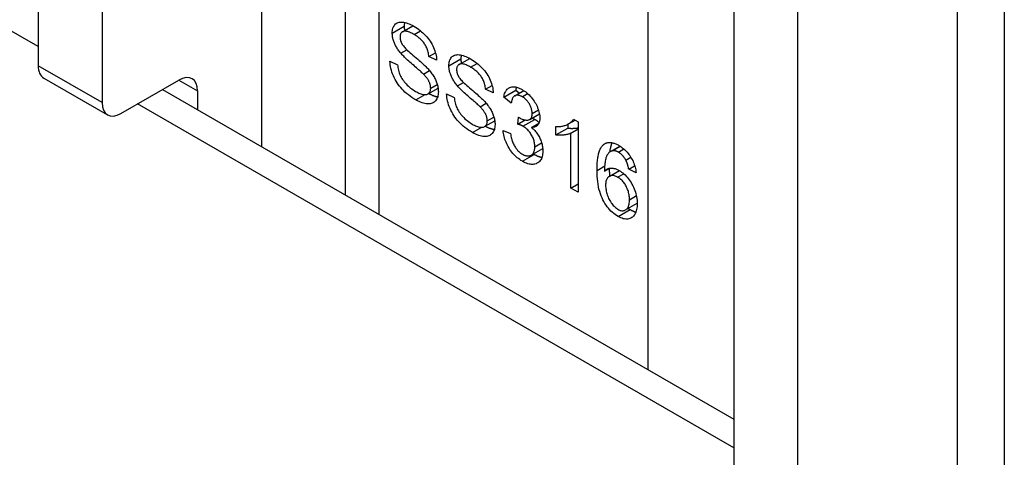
# Model space of a CAD drawing. Header units: inches. Extents: x 327.4 to 387.5, y 121.2 to 187.
# Tile 66 of 67: x 386.377 to 387.523, y 156.76 to 157.27. Entities that reach past the tile are written whole.
import ezdxf

# ---------------------------------------------------------------- set-up
doc = ezdxf.new("R2010")
doc.units = ezdxf.units.IN
doc.header["$MEASUREMENT"] = 0
doc.layers.add('Visible Edges(ANSI)', color=7, linetype='Continuous', lineweight=25)
doc.layers.add('Visible Tangent Edges(ANSI)', color=7, linetype='Continuous', lineweight=25)

msp = doc.modelspace()

# ---------------------------------------------------------------- linework, layer by layer
at = {"layer": 'Visible Edges(ANSI)'}
for p, q in [((386.7552, 158.0645), (386.7552, 157.066)), ((386.3981, 157.9821), (386.3981, 157.2163)), ((386.4724, 157.9393), (386.4724, 157.1734)), ((387.5225, 157.7829), (387.5225, 155.7417)), ((387.2077, 157.5147), (387.2077, 156.7488)), ((387.282, 157.4718), (387.282, 156.7059)), ((386.822, 157.2559), (386.8343, 157.263)), ((386.8202, 157.2309), (386.8273, 157.235)), ((386.8528, 157.2271), (386.8604, 157.2315)), ((386.8618, 157.2228), (386.8528, 157.2271)), ((386.8879, 157.2178), (386.9003, 157.2249)), ((386.8075, 157.2217), (386.8164, 157.2174)), ((386.4045, 157.2021), (386.4788, 157.1592)), ((386.8466, 157.2065), (386.8537, 157.2107)), ((386.4943, 157.1607), (386.5618, 157.1997)), ((386.8861, 157.1928), (386.8932, 157.1969)), ((386.9187, 157.1891), (386.9263, 157.1935)), ((386.5427, 157.1887), (387.2077, 156.8047)), ((386.5837, 157.1871), (386.5837, 157.165)), ((386.8518, 157.1836), (386.8635, 157.1903)), ((386.8735, 157.1836), (386.8823, 157.1794)), ((386.9277, 157.1847), (386.9187, 157.1891)), ((386.94, 157.1797), (386.9539, 157.1878)), ((386.9486, 157.1729), (386.94, 157.1797)), ((386.9528, 157.1814), (386.9632, 157.1874)), ((386.9539, 157.1878), (386.9581, 157.1845)), ((386.9125, 157.1685), (386.9196, 157.1726)), ((386.9562, 157.1483), (386.9572, 157.1565)), ((386.9702, 157.1537), (386.9815, 157.1603)), ((386.9177, 157.1455), (386.9295, 157.1523)), ((386.9562, 157.1483), (386.9648, 157.1532)), ((386.9722, 157.1446), (386.9809, 157.1496)), ((387.0006, 157.1357), (387.0006, 157.1454)), ((387.0145, 157.1482), (387.0145, 157.1437)), ((387.0153, 157.1487), (387.0229, 157.153)), ((387.021, 157.1541), (387.0266, 157.1509)), ((387.0266, 157.1509), (387.0266, 157.0689)), ((386.9391, 157.1411), (386.9478, 157.1374)), ((387.0006, 157.1357), (387.0145, 157.1437)), ((387.018, 157.1378), (387.0266, 157.1428)), ((387.018, 157.0739), (387.018, 157.1378)), ((387.0641, 157.1164), (387.0752, 157.1228)), ((387.0661, 157.1172), (387.0755, 157.1226)), ((386.9719, 157.1122), (386.9853, 157.12)), ((387.0821, 157.1063), (387.0879, 157.1097)), ((387.0854, 157.0958), (387.0923, 157.0998)), ((387.0571, 157.0934), (387.0635, 157.0971)), ((387.0628, 157.0875), (387.0745, 157.0942)), ((387.094, 157.0916), (387.0854, 157.0958)), ((387.018, 157.0739), (387.0266, 157.0789)), ((387.0266, 157.0689), (387.018, 157.0739)), ((387.0817, 157.0483), (387.0952, 157.0561))]:
    msp.add_line(p, q, dxfattribs=at)
at = {"layer": 'Visible Edges(ANSI)', "flags": 128}
for points in [[(386.8102, 157.2544), (386.8102, 157.2559), (386.8104, 157.2574), (386.8106, 157.2587), (386.8109, 157.26), (386.8114, 157.2612), (386.8119, 157.2623), (386.8125, 157.2633), (386.8132, 157.2642), (386.814, 157.2651), (386.8149, 157.2658), (386.8159, 157.2663), (386.817, 157.2668), (386.8181, 157.2671), (386.8194, 157.2673), (386.8207, 157.2673), (386.8221, 157.2673), (386.8236, 157.2671), (386.8251, 157.2667), (386.8267, 157.2663), (386.8283, 157.2658), (386.8299, 157.2651), (386.8316, 157.2644), (386.8334, 157.2635), (386.8351, 157.2625)], [(386.8246, 157.2669), (386.8245, 157.2667), (386.8245, 157.2665), (386.8245, 157.2664), (386.8244, 157.2662), (386.8244, 157.266), (386.8244, 157.2658), (386.8243, 157.2657), (386.8243, 157.2655), (386.8243, 157.2653), (386.8243, 157.2651), (386.8242, 157.2649), (386.8242, 157.2648), (386.8242, 157.2646), (386.8242, 157.2644), (386.8242, 157.2642), (386.8242, 157.264), (386.8241, 157.2638), (386.8241, 157.2636), (386.8241, 157.2634), (386.8241, 157.2632), (386.8241, 157.2631), (386.8241, 157.2629), (386.8241, 157.2627), (386.8241, 157.2625)], [(386.8241, 157.2625), (386.8241, 157.2622), (386.8241, 157.262), (386.8241, 157.2618), (386.8241, 157.2616), (386.8241, 157.2614), (386.8241, 157.2612), (386.8241, 157.261), (386.8242, 157.2608), (386.8242, 157.2606), (386.8242, 157.2604), (386.8242, 157.2601), (386.8242, 157.2599), (386.8242, 157.2597), (386.8243, 157.2595), (386.8243, 157.2593), (386.8243, 157.2591), (386.8244, 157.2589), (386.8244, 157.2587), (386.8244, 157.2584), (386.8244, 157.2582), (386.8245, 157.258), (386.8245, 157.2578), (386.8246, 157.2576), (386.8246, 157.2574)], [(386.8351, 157.2625), (386.8371, 157.2614), (386.839, 157.2602), (386.8408, 157.2589), (386.8425, 157.2575), (386.8442, 157.2561), (386.8459, 157.2547), (386.8475, 157.2532), (386.849, 157.2516), (386.8505, 157.25), (386.8518, 157.2483), (386.8531, 157.2466), (386.8543, 157.2449), (386.8555, 157.2431), (386.8565, 157.2413), (386.8574, 157.2395), (386.8583, 157.2376), (386.8591, 157.2357), (386.8597, 157.2339), (386.8603, 157.232), (386.8608, 157.2301), (386.8612, 157.2283), (386.8615, 157.2264), (386.8617, 157.2246), (386.8618, 157.2228)], [(386.8202, 157.2309), (386.8194, 157.2319), (386.8186, 157.2329), (386.8178, 157.2339), (386.8171, 157.2349), (386.8164, 157.2359), (386.8158, 157.2369), (386.8152, 157.2379), (386.8146, 157.2389), (386.8141, 157.2399), (386.8136, 157.2409), (386.8131, 157.2418), (386.8127, 157.2428), (386.8123, 157.2438), (386.8119, 157.2448), (386.8116, 157.2458), (386.8113, 157.2468), (386.811, 157.2478), (386.8108, 157.2487), (386.8106, 157.2497), (386.8105, 157.2506), (386.8103, 157.2516), (386.8103, 157.2525), (386.8102, 157.2535), (386.8102, 157.2544)], [(386.8355, 157.2528), (386.8341, 157.2536), (386.8328, 157.2543), (386.8315, 157.2549), (386.8303, 157.2554), (386.8292, 157.2558), (386.8282, 157.2562), (386.8271, 157.2564), (386.8262, 157.2566), (386.8253, 157.2567), (386.8245, 157.2566), (386.8238, 157.2565), (386.8231, 157.2564), (386.8225, 157.2561), (386.8219, 157.2558), (386.8214, 157.2555), (386.8209, 157.2551), (386.8205, 157.2546), (386.8202, 157.2541), (386.8199, 157.2535), (386.8196, 157.2529), (386.8194, 157.2523), (386.8193, 157.2515), (386.8192, 157.2508), (386.8192, 157.25)], [(386.8192, 157.25), (386.8192, 157.2496), (386.8192, 157.2492), (386.8192, 157.2489), (386.8193, 157.2485), (386.8193, 157.2481), (386.8194, 157.2478), (386.8194, 157.2474), (386.8195, 157.247), (386.8196, 157.2467), (386.8197, 157.2463), (386.8198, 157.2459), (386.8199, 157.2455), (386.82, 157.2452), (386.8201, 157.2448), (386.8203, 157.2444), (386.8204, 157.2441), (386.8206, 157.2437), (386.8207, 157.2433), (386.8209, 157.243), (386.8211, 157.2426), (386.8213, 157.2422), (386.8215, 157.2418), (386.8217, 157.2415), (386.8219, 157.2411)], [(386.8528, 157.2271), (386.8527, 157.2285), (386.8525, 157.2298), (386.8522, 157.2311), (386.852, 157.2324), (386.8516, 157.2336), (386.8512, 157.2349), (386.8508, 157.2361), (386.8503, 157.2372), (386.8498, 157.2384), (386.8492, 157.2395), (386.8486, 157.2406), (386.8479, 157.2417), (386.8472, 157.2427), (386.8464, 157.2438), (386.8456, 157.2448), (386.8447, 157.2458), (386.8437, 157.2467), (386.8427, 157.2477), (386.8416, 157.2486), (386.8405, 157.2495), (386.8394, 157.2503), (386.8381, 157.2512), (386.8369, 157.252), (386.8355, 157.2528)], [(386.8219, 157.2411), (386.8225, 157.2403), (386.8231, 157.2395), (386.8239, 157.2386), (386.8247, 157.2376), (386.8257, 157.2365), (386.8269, 157.2354), (386.8281, 157.2342), (386.8295, 157.2329), (386.831, 157.2316), (386.8326, 157.2302), (386.8343, 157.2287), (386.8361, 157.2271), (386.838, 157.2255), (386.8398, 157.2241), (386.8414, 157.2226), (386.843, 157.2213), (386.8444, 157.22), (386.8458, 157.2187), (386.847, 157.2176), (386.8482, 157.2165), (386.8493, 157.2155), (386.8502, 157.2145), (386.8511, 157.2136), (386.8518, 157.2128)], [(386.8466, 157.2065), (386.846, 157.2071), (386.8454, 157.2077), (386.8447, 157.2083), (386.8439, 157.2091), (386.843, 157.2099), (386.842, 157.2108), (386.8409, 157.2118), (386.8397, 157.2129), (386.8384, 157.214), (386.837, 157.2152), (386.8355, 157.2165), (386.8339, 157.2178), (386.8323, 157.2192), (386.8308, 157.2205), (386.8294, 157.2218), (386.8281, 157.223), (386.8268, 157.2242), (386.8256, 157.2253), (386.8245, 157.2263), (386.8235, 157.2274), (386.8225, 157.2283), (386.8217, 157.2292), (386.8209, 157.2301), (386.8202, 157.2309)], [(386.8761, 157.2164), (386.8761, 157.2179), (386.8763, 157.2193), (386.8765, 157.2207), (386.8769, 157.2219), (386.8773, 157.2231), (386.8778, 157.2242), (386.8784, 157.2252), (386.8791, 157.2262), (386.8799, 157.227), (386.8808, 157.2277), (386.8818, 157.2283), (386.8829, 157.2287), (386.884, 157.229), (386.8853, 157.2292), (386.8866, 157.2293), (386.888, 157.2292), (386.8895, 157.229), (386.891, 157.2287), (386.8926, 157.2283), (386.8942, 157.2277), (386.8959, 157.2271), (386.8975, 157.2263), (386.8993, 157.2255), (386.9011, 157.2245)], [(386.8905, 157.2288), (386.8904, 157.2286), (386.8904, 157.2285), (386.8904, 157.2283), (386.8903, 157.2281), (386.8903, 157.228), (386.8903, 157.2278), (386.8902, 157.2276), (386.8902, 157.2274), (386.8902, 157.2273), (386.8902, 157.2271), (386.8902, 157.2269), (386.8901, 157.2267), (386.8901, 157.2265), (386.8901, 157.2263), (386.8901, 157.2261), (386.8901, 157.226), (386.8901, 157.2258), (386.89, 157.2256), (386.89, 157.2254), (386.89, 157.2252), (386.89, 157.225), (386.89, 157.2248), (386.89, 157.2246), (386.89, 157.2244)], [(386.8377, 157.1766), (386.8354, 157.178), (386.8331, 157.1795), (386.8309, 157.181), (386.8289, 157.1825), (386.8269, 157.1841), (386.825, 157.1857), (386.8233, 157.1874), (386.8216, 157.1891), (386.82, 157.1909), (386.8185, 157.1927), (386.8171, 157.1946), (386.8158, 157.1965), (386.8146, 157.1985), (386.8135, 157.2005), (386.8124, 157.2026), (386.8115, 157.2047), (386.8106, 157.2069), (386.8098, 157.209), (386.8092, 157.2111), (386.8086, 157.2132), (386.8082, 157.2154), (386.8079, 157.2175), (386.8077, 157.2196), (386.8075, 157.2217)], [(386.8164, 157.2174), (386.8166, 157.2158), (386.8168, 157.2142), (386.8171, 157.2127), (386.8174, 157.2112), (386.8178, 157.2098), (386.8183, 157.2083), (386.8188, 157.207), (386.8193, 157.2056), (386.8199, 157.2043), (386.8206, 157.203), (386.8214, 157.2017), (386.8222, 157.2004), (386.8232, 157.1991), (386.8242, 157.1978), (386.8253, 157.1965), (386.8264, 157.1952), (386.8277, 157.1939), (386.8289, 157.1927), (386.8302, 157.1915), (386.8316, 157.1904), (386.8329, 157.1893), (386.8344, 157.1883), (386.8358, 157.1874), (386.8373, 157.1865)], [(386.8861, 157.1928), (386.8853, 157.1938), (386.8845, 157.1948), (386.8838, 157.1958), (386.883, 157.1968), (386.8823, 157.1978), (386.8817, 157.1988), (386.8811, 157.1998), (386.8805, 157.2008), (386.88, 157.2018), (386.8795, 157.2028), (386.879, 157.2038), (386.8786, 157.2048), (386.8782, 157.2058), (386.8778, 157.2068), (386.8775, 157.2078), (386.8772, 157.2087), (386.8769, 157.2097), (386.8767, 157.2107), (386.8765, 157.2116), (386.8764, 157.2126), (386.8763, 157.2135), (386.8762, 157.2145), (386.8761, 157.2154), (386.8761, 157.2164)], [(386.9014, 157.2147), (386.9, 157.2155), (386.8987, 157.2162), (386.8975, 157.2168), (386.8963, 157.2173), (386.8951, 157.2178), (386.8941, 157.2181), (386.8931, 157.2183), (386.8921, 157.2185), (386.8912, 157.2186), (386.8904, 157.2186), (386.8897, 157.2185), (386.889, 157.2183), (386.8884, 157.2181), (386.8878, 157.2178), (386.8873, 157.2174), (386.8868, 157.217), (386.8864, 157.2165), (386.8861, 157.216), (386.8858, 157.2155), (386.8855, 157.2149), (386.8853, 157.2142), (386.8852, 157.2135), (386.8851, 157.2127), (386.8851, 157.2119)], [(386.89, 157.2244), (386.89, 157.2242), (386.89, 157.224), (386.89, 157.2238), (386.89, 157.2236), (386.89, 157.2234), (386.89, 157.2231), (386.8901, 157.2229), (386.8901, 157.2227), (386.8901, 157.2225), (386.8901, 157.2223), (386.8901, 157.2221), (386.8901, 157.2219), (386.8902, 157.2217), (386.8902, 157.2215), (386.8902, 157.2212), (386.8902, 157.221), (386.8903, 157.2208), (386.8903, 157.2206), (386.8903, 157.2204), (386.8904, 157.2202), (386.8904, 157.22), (386.8904, 157.2197), (386.8905, 157.2195), (386.8905, 157.2193)], [(386.9011, 157.2245), (386.903, 157.2233), (386.9049, 157.2221), (386.9067, 157.2208), (386.9085, 157.2195), (386.9102, 157.2181), (386.9118, 157.2166), (386.9134, 157.2151), (386.9149, 157.2135), (386.9164, 157.2119), (386.9178, 157.2103), (386.919, 157.2086), (386.9203, 157.2069), (386.9214, 157.2051), (386.9224, 157.2033), (386.9233, 157.2015), (386.9242, 157.1996), (386.925, 157.1977), (386.9256, 157.1958), (386.9262, 157.1939), (386.9267, 157.1921), (386.9271, 157.1902), (386.9274, 157.1884), (386.9276, 157.1865), (386.9277, 157.1847)], [(386.9187, 157.1891), (386.9186, 157.1904), (386.9184, 157.1918), (386.9182, 157.1931), (386.9179, 157.1943), (386.9175, 157.1956), (386.9172, 157.1968), (386.9167, 157.198), (386.9162, 157.1992), (386.9157, 157.2003), (386.9151, 157.2015), (386.9145, 157.2026), (386.9138, 157.2036), (386.9131, 157.2047), (386.9123, 157.2057), (386.9115, 157.2067), (386.9106, 157.2077), (386.9096, 157.2087), (386.9086, 157.2096), (386.9076, 157.2105), (386.9064, 157.2114), (386.9053, 157.2123), (386.904, 157.2131), (386.9028, 157.2139), (386.9014, 157.2147)], [(386.8549, 157.1902), (386.8548, 157.1909), (386.8548, 157.1915), (386.8547, 157.1922), (386.8547, 157.1928), (386.8545, 157.1935), (386.8544, 157.1941), (386.8542, 157.1948), (386.854, 157.1954), (386.8538, 157.1961), (386.8535, 157.1967), (386.8533, 157.1974), (386.8529, 157.1981), (386.8526, 157.1987), (386.8522, 157.1994), (386.8518, 157.2001), (386.8514, 157.2008), (386.8509, 157.2015), (386.8504, 157.2022), (386.8498, 157.2029), (386.8493, 157.2036), (386.8486, 157.2043), (386.848, 157.205), (386.8473, 157.2058), (386.8466, 157.2065)], [(386.8518, 157.2128), (386.8528, 157.2117), (386.8538, 157.2105), (386.8547, 157.2094), (386.8556, 157.2083), (386.8564, 157.2071), (386.8572, 157.206), (386.8579, 157.2049), (386.8586, 157.2037), (386.8593, 157.2026), (386.8599, 157.2015), (386.8604, 157.2004), (386.8609, 157.1992), (386.8614, 157.1981), (386.8618, 157.197), (386.8622, 157.1959), (386.8626, 157.1948), (386.8629, 157.1937), (386.8631, 157.1925), (386.8634, 157.1914), (386.8635, 157.1903), (386.8637, 157.1892), (386.8638, 157.1881), (386.8638, 157.1871), (386.8639, 157.186)], [(386.8851, 157.2119), (386.8851, 157.2115), (386.8851, 157.2112), (386.8851, 157.2108), (386.8852, 157.2104), (386.8852, 157.2101), (386.8853, 157.2097), (386.8853, 157.2093), (386.8854, 157.209), (386.8855, 157.2086), (386.8856, 157.2082), (386.8857, 157.2079), (386.8858, 157.2075), (386.8859, 157.2071), (386.886, 157.2067), (386.8862, 157.2064), (386.8863, 157.206), (386.8865, 157.2056), (386.8866, 157.2053), (386.8868, 157.2049), (386.887, 157.2045), (386.8872, 157.2042), (386.8874, 157.2038), (386.8876, 157.2034), (386.8878, 157.203)], [(386.8878, 157.203), (386.8884, 157.2023), (386.889, 157.2014), (386.8898, 157.2005), (386.8906, 157.1995), (386.8916, 157.1985), (386.8928, 157.1974), (386.894, 157.1962), (386.8954, 157.1949), (386.8969, 157.1935), (386.8985, 157.1921), (386.9002, 157.1906), (386.902, 157.1891), (386.9039, 157.1875), (386.9057, 157.186), (386.9073, 157.1846), (386.9089, 157.1832), (386.9103, 157.1819), (386.9117, 157.1807), (386.913, 157.1795), (386.9141, 157.1784), (386.9152, 157.1774), (386.9161, 157.1765), (386.917, 157.1756), (386.9178, 157.1748)], [(386.9125, 157.1685), (386.912, 157.169), (386.9113, 157.1696), (386.9106, 157.1703), (386.9098, 157.171), (386.9089, 157.1719), (386.9079, 157.1728), (386.9068, 157.1738), (386.9056, 157.1748), (386.9043, 157.1759), (386.9029, 157.1772), (386.9014, 157.1784), (386.8998, 157.1798), (386.8982, 157.1812), (386.8967, 157.1825), (386.8953, 157.1837), (386.894, 157.185), (386.8927, 157.1861), (386.8915, 157.1872), (386.8904, 157.1883), (386.8894, 157.1893), (386.8885, 157.1903), (386.8876, 157.1912), (386.8868, 157.192), (386.8861, 157.1928)], [(386.94, 157.1797), (386.9403, 157.1812), (386.9406, 157.1826), (386.941, 157.1839), (386.9415, 157.1851), (386.942, 157.1862), (386.9426, 157.1872), (386.9432, 157.1881), (386.9439, 157.1889), (386.9446, 157.1896), (386.9454, 157.1902), (386.9463, 157.1907), (386.9472, 157.1912), (386.9482, 157.1915), (386.9492, 157.1917), (386.9502, 157.1919), (386.9513, 157.1919), (386.9524, 157.1918), (386.9535, 157.1917), (386.9547, 157.1914), (386.956, 157.1911), (386.9572, 157.1906), (386.9585, 157.19), (386.9599, 157.1894), (386.9613, 157.1886)], [(386.9548, 157.1914), (386.9547, 157.1913), (386.9547, 157.1911), (386.9546, 157.191), (386.9546, 157.1908), (386.9546, 157.1907), (386.9545, 157.1906), (386.9545, 157.1904), (386.9544, 157.1903), (386.9544, 157.1901), (386.9544, 157.19), (386.9543, 157.1898), (386.9543, 157.1897), (386.9542, 157.1895), (386.9542, 157.1894), (386.9542, 157.1892), (386.9541, 157.1891), (386.9541, 157.1889), (386.9541, 157.1887), (386.954, 157.1886), (386.954, 157.1884), (386.954, 157.1883), (386.9539, 157.1881), (386.9539, 157.1879), (386.9539, 157.1878)], [(386.8373, 157.1865), (386.8386, 157.1858), (386.8399, 157.1851), (386.8411, 157.1845), (386.8423, 157.184), (386.8435, 157.1836), (386.8446, 157.1833), (386.8457, 157.183), (386.8468, 157.1829), (386.8477, 157.1828), (386.8487, 157.1828), (386.8495, 157.1828), (386.8503, 157.183), (386.8511, 157.1832), (386.8517, 157.1835), (386.8523, 157.1839), (386.8529, 157.1844), (386.8533, 157.1849), (386.8537, 157.1855), (386.8541, 157.1862), (386.8544, 157.1869), (386.8546, 157.1876), (386.8547, 157.1884), (386.8548, 157.1893), (386.8549, 157.1902)], [(386.8639, 157.186), (386.8638, 157.1844), (386.8637, 157.1829), (386.8634, 157.1814), (386.8631, 157.1801), (386.8626, 157.1788), (386.862, 157.1777), (386.8614, 157.1766), (386.8606, 157.1755), (386.8598, 157.1746), (386.8588, 157.1739), (386.8578, 157.1732), (386.8567, 157.1727), (386.8555, 157.1723), (386.8542, 157.1721), (386.8528, 157.1719), (386.8513, 157.1719), (386.8498, 157.1721), (386.8482, 157.1723), (386.8466, 157.1727), (386.8449, 157.1733), (386.8432, 157.1739), (386.8414, 157.1747), (386.8396, 157.1756), (386.8377, 157.1766)], [(386.8527, 157.1841), (386.8531, 157.1838), (386.8536, 157.1836), (386.8541, 157.1833), (386.8545, 157.1831), (386.855, 157.1829), (386.8554, 157.1827), (386.8559, 157.1825), (386.8563, 157.1823), (386.8568, 157.1821), (386.8572, 157.1819), (386.8577, 157.1817), (386.8581, 157.1816), (386.8585, 157.1814), (386.859, 157.1812), (386.8594, 157.1811), (386.8598, 157.181), (386.8602, 157.1809), (386.8606, 157.1807), (386.8611, 157.1806), (386.8615, 157.1805), (386.8619, 157.1804), (386.8623, 157.1804), (386.8627, 157.1803), (386.8631, 157.1802)], [(386.9036, 157.1385), (386.9013, 157.14), (386.899, 157.1414), (386.8968, 157.1429), (386.8948, 157.1445), (386.8928, 157.1461), (386.891, 157.1477), (386.8892, 157.1494), (386.8875, 157.1511), (386.8859, 157.1529), (386.8845, 157.1547), (386.8831, 157.1565), (386.8817, 157.1585), (386.8805, 157.1604), (386.8794, 157.1625), (386.8783, 157.1645), (386.8774, 157.1667), (386.8765, 157.1688), (386.8757, 157.1709), (386.8751, 157.1731), (386.8745, 157.1752), (386.8741, 157.1773), (386.8738, 157.1794), (386.8736, 157.1815), (386.8735, 157.1836)], [(386.8823, 157.1794), (386.8825, 157.1778), (386.8827, 157.1762), (386.883, 157.1746), (386.8834, 157.1732), (386.8837, 157.1717), (386.8842, 157.1703), (386.8847, 157.1689), (386.8852, 157.1676), (386.8858, 157.1663), (386.8865, 157.165), (386.8873, 157.1637), (386.8882, 157.1624), (386.8891, 157.161), (386.8901, 157.1597), (386.8912, 157.1584), (386.8923, 157.1571), (386.8936, 157.1559), (386.8948, 157.1546), (386.8961, 157.1535), (386.8975, 157.1524), (386.8989, 157.1513), (386.9003, 157.1503), (386.9017, 157.1493), (386.9032, 157.1484)], [(386.9614, 157.1803), (386.9606, 157.1808), (386.9598, 157.1811), (386.959, 157.1815), (386.9582, 157.1817), (386.9575, 157.1819), (386.9568, 157.1821), (386.9561, 157.1821), (386.9554, 157.1821), (386.9548, 157.1821), (386.9541, 157.1819), (386.9536, 157.1818), (386.953, 157.1815), (386.9524, 157.1812), (386.9519, 157.1808), (386.9514, 157.1803), (386.951, 157.1798), (386.9506, 157.1792), (386.9502, 157.1785), (386.9499, 157.1777), (386.9496, 157.1769), (386.9493, 157.176), (386.949, 157.1751), (386.9488, 157.174), (386.9486, 157.1729)], [(386.9613, 157.1886), (386.9627, 157.1877), (386.9641, 157.1868), (386.9655, 157.1858), (386.9668, 157.1847), (386.9681, 157.1835), (386.9694, 157.1823), (386.9707, 157.181), (386.9719, 157.1796), (386.9731, 157.1782), (386.9742, 157.1767), (386.9752, 157.1752), (386.9762, 157.1737), (386.9771, 157.1722), (386.9779, 157.1707), (386.9787, 157.1691), (386.9794, 157.1675), (386.98, 157.1659), (386.9805, 157.1643), (386.9809, 157.1628), (386.9813, 157.1613), (386.9816, 157.1598), (386.9818, 157.1583), (386.9819, 157.1569), (386.9819, 157.1555)], [(386.973, 157.1609), (386.973, 157.1618), (386.9729, 157.1627), (386.9728, 157.1636), (386.9726, 157.1645), (386.9724, 157.1655), (386.9722, 157.1664), (386.9719, 157.1673), (386.9716, 157.1682), (386.9712, 157.1691), (386.9708, 157.17), (386.9703, 157.171), (386.9698, 157.1719), (386.9692, 157.1728), (386.9686, 157.1736), (386.968, 157.1744), (386.9674, 157.1752), (386.9667, 157.176), (386.9661, 157.1767), (386.9654, 157.1774), (386.9646, 157.1781), (386.9639, 157.1787), (386.9631, 157.1792), (386.9623, 157.1798), (386.9614, 157.1803)], [(386.9208, 157.1522), (386.9208, 157.1528), (386.9207, 157.1535), (386.9207, 157.1541), (386.9206, 157.1548), (386.9204, 157.1554), (386.9203, 157.1561), (386.9201, 157.1567), (386.9199, 157.1574), (386.9197, 157.158), (386.9194, 157.1587), (386.9192, 157.1593), (386.9189, 157.16), (386.9185, 157.1607), (386.9182, 157.1613), (386.9177, 157.162), (386.9173, 157.1627), (386.9168, 157.1634), (386.9163, 157.1641), (386.9158, 157.1648), (386.9152, 157.1655), (386.9146, 157.1663), (386.9139, 157.167), (386.9132, 157.1677), (386.9125, 157.1685)], [(386.9178, 157.1748), (386.9188, 157.1736), (386.9197, 157.1725), (386.9206, 157.1713), (386.9215, 157.1702), (386.9223, 157.1691), (386.9231, 157.1679), (386.9238, 157.1668), (386.9245, 157.1657), (386.9252, 157.1646), (386.9258, 157.1634), (386.9263, 157.1623), (386.9268, 157.1612), (386.9273, 157.1601), (386.9277, 157.1589), (386.9281, 157.1578), (386.9285, 157.1567), (386.9288, 157.1556), (386.929, 157.1545), (386.9293, 157.1534), (386.9295, 157.1523), (386.9296, 157.1512), (386.9297, 157.1501), (386.9298, 157.149), (386.9298, 157.1479)], [(386.9572, 157.1565), (386.9572, 157.1564), (386.9573, 157.1564), (386.9574, 157.1563), (386.9574, 157.1563), (386.9575, 157.1562), (386.9576, 157.1562), (386.9577, 157.1561), (386.9577, 157.1561), (386.9578, 157.1561), (386.9578, 157.156), (386.9579, 157.156), (386.958, 157.1559), (386.958, 157.1559), (386.9581, 157.1559), (386.9581, 157.1558), (386.9582, 157.1558), (386.9582, 157.1558), (386.9583, 157.1557), (386.9583, 157.1557), (386.9584, 157.1557), (386.9584, 157.1556), (386.9585, 157.1556), (386.9585, 157.1556), (386.9586, 157.1556)], [(386.9586, 157.1556), (386.9595, 157.1551), (386.9604, 157.1546), (386.9613, 157.1542), (386.9621, 157.1539), (386.963, 157.1536), (386.9638, 157.1534), (386.9647, 157.1532), (386.9655, 157.1531), (386.9663, 157.153), (386.967, 157.153), (386.9678, 157.153), (386.9686, 157.1532), (386.9693, 157.1533), (386.9699, 157.1536), (386.9705, 157.1539), (386.971, 157.1544), (386.9715, 157.1549), (386.9719, 157.1555), (386.9722, 157.1562), (386.9725, 157.1569), (386.9727, 157.1578), (386.9729, 157.1587), (386.973, 157.1597), (386.973, 157.1609)], [(386.9032, 157.1484), (386.9045, 157.1477), (386.9058, 157.1471), (386.907, 157.1465), (386.9082, 157.146), (386.9094, 157.1456), (386.9105, 157.1452), (386.9116, 157.145), (386.9127, 157.1448), (386.9137, 157.1447), (386.9146, 157.1447), (386.9155, 157.1448), (386.9163, 157.1449), (386.917, 157.1451), (386.9177, 157.1455), (386.9183, 157.1458), (386.9188, 157.1463), (386.9192, 157.1469), (386.9197, 157.1475), (386.92, 157.1481), (386.9203, 157.1488), (386.9205, 157.1496), (386.9207, 157.1504), (386.9207, 157.1512), (386.9208, 157.1522)], [(386.9298, 157.1479), (386.9297, 157.1463), (386.9296, 157.1448), (386.9293, 157.1434), (386.929, 157.142), (386.9285, 157.1408), (386.928, 157.1396), (386.9273, 157.1385), (386.9265, 157.1375), (386.9257, 157.1366), (386.9247, 157.1358), (386.9237, 157.1352), (386.9226, 157.1346), (386.9214, 157.1343), (386.9201, 157.134), (386.9187, 157.1339), (386.9172, 157.1339), (386.9157, 157.134), (386.9141, 157.1343), (386.9125, 157.1347), (386.9108, 157.1352), (386.9091, 157.1358), (386.9073, 157.1366), (386.9055, 157.1375), (386.9036, 157.1385)], [(386.9186, 157.146), (386.9191, 157.1457), (386.9195, 157.1455), (386.92, 157.1453), (386.9204, 157.145), (386.9209, 157.1448), (386.9214, 157.1446), (386.9218, 157.1444), (386.9223, 157.1442), (386.9227, 157.144), (386.9231, 157.1438), (386.9236, 157.1437), (386.924, 157.1435), (386.9244, 157.1433), (386.9249, 157.1432), (386.9253, 157.1431), (386.9257, 157.1429), (386.9261, 157.1428), (386.9266, 157.1427), (386.927, 157.1426), (386.9274, 157.1425), (386.9278, 157.1424), (386.9282, 157.1423), (386.9286, 157.1422), (386.929, 157.1422)], [(386.9623, 157.1459), (386.9621, 157.146), (386.9619, 157.1461), (386.9617, 157.1462), (386.9615, 157.1463), (386.9613, 157.1464), (386.961, 157.1465), (386.9608, 157.1466), (386.9606, 157.1467), (386.9603, 157.1468), (386.9601, 157.147), (386.9598, 157.1471), (386.9596, 157.1472), (386.9593, 157.1473), (386.9591, 157.1474), (386.9588, 157.1474), (386.9585, 157.1475), (386.9583, 157.1476), (386.958, 157.1477), (386.9577, 157.1478), (386.9574, 157.1479), (386.9571, 157.148), (386.9568, 157.1481), (386.9565, 157.1482), (386.9562, 157.1483)], [(386.9762, 157.122), (386.9762, 157.1231), (386.9761, 157.1243), (386.9759, 157.1254), (386.9757, 157.1266), (386.9755, 157.1277), (386.9752, 157.1289), (386.9749, 157.13), (386.9744, 157.1311), (386.974, 157.1323), (386.9735, 157.1334), (386.9729, 157.1345), (386.9723, 157.1356), (386.9716, 157.1367), (386.9709, 157.1378), (386.9702, 157.1388), (386.9694, 157.1398), (386.9686, 157.1407), (386.9678, 157.1416), (386.967, 157.1424), (386.9661, 157.1432), (386.9652, 157.1439), (386.9643, 157.1446), (386.9633, 157.1453), (386.9623, 157.1459)], [(386.9819, 157.1555), (386.9819, 157.1546), (386.9819, 157.1538), (386.9818, 157.153), (386.9817, 157.1522), (386.9815, 157.1515), (386.9813, 157.1508), (386.9811, 157.1501), (386.9809, 157.1495), (386.9806, 157.1489), (386.9802, 157.1483), (386.9799, 157.1478), (386.9795, 157.1473), (386.9791, 157.1468), (386.9786, 157.1464), (386.9781, 157.146), (386.9776, 157.1457), (386.977, 157.1454), (386.9764, 157.1451), (386.9758, 157.1449), (386.9752, 157.1448), (386.9745, 157.1447), (386.9737, 157.1446), (386.973, 157.1446), (386.9722, 157.1446)], [(386.9722, 157.1446), (386.9732, 157.1437), (386.9742, 157.1428), (386.9752, 157.1418), (386.9761, 157.1408), (386.977, 157.1398), (386.9778, 157.1388), (386.9786, 157.1377), (386.9793, 157.1366), (386.98, 157.1355), (386.9807, 157.1344), (386.9814, 157.1332), (386.9819, 157.132), (386.9825, 157.1308), (386.983, 157.1296), (386.9835, 157.1283), (386.9839, 157.1271), (386.9842, 157.1259), (386.9845, 157.1246), (386.9848, 157.1233), (386.985, 157.1221), (386.9852, 157.1208), (386.9853, 157.1195), (386.9854, 157.1182), (386.9854, 157.1169)], [(386.973, 157.1554), (386.9732, 157.1553), (386.9733, 157.1553), (386.9735, 157.1552), (386.9736, 157.1551), (386.9738, 157.1551), (386.9739, 157.155), (386.9741, 157.155), (386.9742, 157.1549), (386.9743, 157.1548), (386.9745, 157.1548), (386.9746, 157.1547), (386.9747, 157.1547), (386.9749, 157.1546), (386.975, 157.1545), (386.9751, 157.1545), (386.9753, 157.1544), (386.9754, 157.1544), (386.9755, 157.1543), (386.9756, 157.1542), (386.9758, 157.1542), (386.9759, 157.1541), (386.976, 157.154), (386.9761, 157.154), (386.9762, 157.1539)], [(386.9762, 157.1539), (386.9765, 157.1538), (386.9767, 157.1536), (386.9769, 157.1535), (386.9771, 157.1534), (386.9773, 157.1532), (386.9775, 157.1531), (386.9778, 157.1529), (386.978, 157.1528), (386.9782, 157.1527), (386.9784, 157.1525), (386.9786, 157.1524), (386.9788, 157.1522), (386.979, 157.152), (386.9792, 157.1519), (386.9794, 157.1517), (386.9796, 157.1516), (386.9798, 157.1514), (386.98, 157.1512), (386.9802, 157.1511), (386.9804, 157.1509), (386.9806, 157.1507), (386.9808, 157.1506), (386.981, 157.1504), (386.9811, 157.1502)], [(387.0006, 157.1454), (387.0018, 157.1454), (387.003, 157.1454), (387.0041, 157.1455), (387.0052, 157.1455), (387.0063, 157.1457), (387.0074, 157.1458), (387.0085, 157.146), (387.0095, 157.1463), (387.0105, 157.1466), (387.0114, 157.1469), (387.0124, 157.1472), (387.0133, 157.1476), (387.0142, 157.1481), (387.015, 157.1485), (387.0158, 157.149), (387.0166, 157.1495), (387.0173, 157.15), (387.018, 157.1505), (387.0186, 157.151), (387.0192, 157.1516), (387.0197, 157.1522), (387.0202, 157.1528), (387.0206, 157.1534), (387.021, 157.1541)], [(386.9616, 157.1051), (386.96, 157.106), (386.9586, 157.107), (386.9571, 157.1081), (386.9557, 157.1092), (386.9544, 157.1104), (386.953, 157.1116), (386.9518, 157.1129), (386.9506, 157.1143), (386.9494, 157.1157), (386.9482, 157.1172), (386.9472, 157.1188), (386.9461, 157.1204), (386.9451, 157.1221), (386.9442, 157.1238), (386.9434, 157.1255), (386.9426, 157.1272), (386.9419, 157.1289), (386.9413, 157.1306), (386.9407, 157.1323), (386.9403, 157.134), (386.9399, 157.1358), (386.9395, 157.1375), (386.9393, 157.1393), (386.9391, 157.1411)], [(386.9478, 157.1374), (386.948, 157.1358), (386.9483, 157.1344), (386.9487, 157.1329), (386.949, 157.1315), (386.9494, 157.1302), (386.9498, 157.1289), (386.9502, 157.1276), (386.9507, 157.1264), (386.9512, 157.1253), (386.9517, 157.1242), (386.9523, 157.1232), (386.9529, 157.1222), (386.9535, 157.1212), (386.9541, 157.1203), (386.9548, 157.1194), (386.9554, 157.1186), (386.9561, 157.1178), (386.9569, 157.117), (386.9576, 157.1163), (386.9584, 157.1156), (386.9591, 157.115), (386.9599, 157.1144), (386.9608, 157.1139), (386.9616, 157.1133)], [(387.018, 157.1378), (387.0174, 157.1375), (387.0169, 157.1373), (387.0163, 157.137), (387.0156, 157.1368), (387.015, 157.1366), (387.0143, 157.1364), (387.0136, 157.1363), (387.0129, 157.1361), (387.0122, 157.136), (387.0114, 157.1358), (387.0106, 157.1357), (387.0097, 157.1356), (387.0089, 157.1356), (387.0081, 157.1355), (387.0073, 157.1354), (387.0065, 157.1354), (387.0057, 157.1354), (387.0049, 157.1354), (387.0041, 157.1354), (387.0034, 157.1354), (387.0027, 157.1355), (387.002, 157.1355), (387.0013, 157.1356), (387.0006, 157.1357)], [(387.0145, 157.1437), (387.015, 157.1437), (387.0154, 157.1436), (387.0159, 157.1436), (387.0163, 157.1435), (387.0168, 157.1435), (387.0173, 157.1435), (387.0178, 157.1435), (387.0182, 157.1434), (387.0187, 157.1434), (387.0192, 157.1434), (387.0198, 157.1434), (387.0203, 157.1434), (387.0208, 157.1435), (387.0213, 157.1435), (387.0218, 157.1435), (387.0224, 157.1436), (387.0229, 157.1436), (387.0235, 157.1437), (387.024, 157.1437), (387.0246, 157.1438), (387.0251, 157.1438), (387.0256, 157.1439), (387.0261, 157.144), (387.0266, 157.1441)], [(386.9616, 157.1133), (386.9626, 157.1128), (386.9636, 157.1123), (386.9646, 157.1119), (386.9655, 157.1116), (386.9664, 157.1114), (386.9673, 157.1113), (386.9681, 157.1113), (386.969, 157.1113), (386.9698, 157.1114), (386.9705, 157.1116), (386.9713, 157.1119), (386.972, 157.1123), (386.9726, 157.1127), (386.9733, 157.1132), (386.9738, 157.1138), (386.9743, 157.1145), (386.9748, 157.1152), (386.9751, 157.116), (386.9755, 157.1168), (386.9757, 157.1177), (386.9759, 157.1187), (386.9761, 157.1197), (386.9762, 157.1208), (386.9762, 157.122)], [(387.0485, 157.0945), (387.0485, 157.0964), (387.0486, 157.0983), (387.0486, 157.1001), (387.0487, 157.1019), (387.0488, 157.1036), (387.049, 157.1052), (387.0492, 157.1068), (387.0494, 157.1083), (387.0496, 157.1098), (387.0498, 157.1112), (387.0501, 157.1125), (387.0504, 157.1138), (387.0507, 157.115), (387.0511, 157.1162), (387.0515, 157.1173), (387.0519, 157.1183), (387.0523, 157.1193), (387.0528, 157.1202), (387.0533, 157.1211), (387.0538, 157.1219), (387.0543, 157.1226), (387.0549, 157.1233), (387.0555, 157.1239), (387.0561, 157.1245)], [(387.0561, 157.1245), (387.0567, 157.1249), (387.0572, 157.1253), (387.0578, 157.1257), (387.0584, 157.126), (387.059, 157.1263), (387.0597, 157.1265), (387.0603, 157.1267), (387.061, 157.1269), (387.0617, 157.127), (387.0624, 157.127), (387.0631, 157.1271), (387.0638, 157.127), (387.0646, 157.127), (387.0654, 157.1269), (387.0661, 157.1267), (387.0669, 157.1266), (387.0677, 157.1263), (387.0686, 157.1261), (387.0694, 157.1258), (387.0703, 157.1254), (387.0712, 157.125), (387.0721, 157.1246), (387.073, 157.1241), (387.0739, 157.1236)], [(387.066, 157.1268), (387.0658, 157.1264), (387.0657, 157.126), (387.0655, 157.1257), (387.0654, 157.1253), (387.0652, 157.1249), (387.0651, 157.1245), (387.065, 157.124), (387.0648, 157.1236), (387.0647, 157.1232), (387.0646, 157.1227), (387.0644, 157.1223), (387.0643, 157.1218), (387.0642, 157.1214), (387.0641, 157.1209), (387.064, 157.1204), (387.0639, 157.1199), (387.0638, 157.1195), (387.0637, 157.119), (387.0636, 157.1184), (387.0635, 157.1179), (387.0634, 157.1174), (387.0633, 157.1169), (387.0633, 157.1163), (387.0632, 157.1158)], [(387.0739, 157.1236), (387.0753, 157.1227), (387.0766, 157.1219), (387.0779, 157.1209), (387.0791, 157.12), (387.0803, 157.1189), (387.0815, 157.1178), (387.0826, 157.1167), (387.0837, 157.1155), (387.0847, 157.1143), (387.0857, 157.113), (387.0867, 157.1116), (387.0876, 157.1103), (387.0884, 157.1088), (387.0892, 157.1074), (387.09, 157.1059), (387.0907, 157.1044), (387.0913, 157.1029), (387.0919, 157.1014), (387.0924, 157.0998), (387.0928, 157.0982), (387.0932, 157.0966), (387.0935, 157.095), (387.0938, 157.0933), (387.094, 157.0916)], [(386.9854, 157.1169), (386.9854, 157.1151), (386.9852, 157.1135), (386.985, 157.112), (386.9846, 157.1105), (386.9842, 157.1092), (386.9837, 157.108), (386.9831, 157.1069), (386.9824, 157.1058), (386.9816, 157.1049), (386.9807, 157.1041), (386.9797, 157.1033), (386.9786, 157.1027), (386.9775, 157.1022), (386.9763, 157.1018), (386.975, 157.1015), (386.9737, 157.1014), (386.9724, 157.1014), (386.971, 157.1015), (386.9695, 157.1018), (386.968, 157.1022), (386.9665, 157.1027), (386.9649, 157.1034), (386.9633, 157.1042), (386.9616, 157.1051)], [(386.9745, 157.1137), (386.9745, 157.1137), (386.9746, 157.1137), (386.9746, 157.1137), (386.9747, 157.1136), (386.9747, 157.1136), (386.9747, 157.1136), (386.9748, 157.1136), (386.9748, 157.1135), (386.9749, 157.1135), (386.9749, 157.1135), (386.9749, 157.1135), (386.975, 157.1134), (386.975, 157.1134), (386.9751, 157.1134), (386.9751, 157.1134), (386.9752, 157.1133), (386.9752, 157.1133), (386.9752, 157.1133), (386.9753, 157.1133), (386.9753, 157.1132), (386.9754, 157.1132), (386.9754, 157.1132), (386.9755, 157.1132), (386.9755, 157.1131)], [(386.9755, 157.1131), (386.9759, 157.1129), (386.9763, 157.1127), (386.9767, 157.1125), (386.9771, 157.1123), (386.9775, 157.1121), (386.9779, 157.1119), (386.9782, 157.1117), (386.9786, 157.1115), (386.979, 157.1113), (386.9794, 157.1112), (386.9798, 157.111), (386.9801, 157.1109), (386.9805, 157.1107), (386.9809, 157.1106), (386.9812, 157.1105), (386.9816, 157.1103), (386.9819, 157.1102), (386.9823, 157.1101), (386.9826, 157.11), (386.983, 157.1099), (386.9833, 157.1098), (386.9837, 157.1098), (386.984, 157.1097), (386.9844, 157.1096)], [(387.0661, 157.1172), (387.0654, 157.117), (387.0648, 157.1167), (387.0641, 157.1164), (387.0635, 157.116), (387.063, 157.1156), (387.0624, 157.1151), (387.0619, 157.1145), (387.0614, 157.1139), (387.0609, 157.1132), (387.0604, 157.1125), (387.06, 157.1117), (387.0596, 157.1108), (387.0592, 157.1099), (387.0589, 157.1089), (387.0586, 157.1078), (387.0583, 157.1066), (387.058, 157.1052), (387.0578, 157.1038), (387.0576, 157.1023), (387.0575, 157.1007), (387.0573, 157.099), (387.0572, 157.0972), (387.0572, 157.0953), (387.0571, 157.0934)], [(387.0734, 157.1157), (387.073, 157.1159), (387.0727, 157.116), (387.0723, 157.1162), (387.072, 157.1164), (387.0717, 157.1165), (387.0713, 157.1167), (387.071, 157.1168), (387.0707, 157.1169), (387.0704, 157.117), (387.0701, 157.1171), (387.0698, 157.1172), (387.0695, 157.1173), (387.0692, 157.1173), (387.0689, 157.1174), (387.0686, 157.1174), (387.0683, 157.1174), (387.068, 157.1174), (387.0677, 157.1174), (387.0674, 157.1174), (387.0671, 157.1174), (387.0669, 157.1174), (387.0666, 157.1173), (387.0663, 157.1173), (387.0661, 157.1172)], [(387.0821, 157.1063), (387.0818, 157.1069), (387.0815, 157.1074), (387.0812, 157.1079), (387.0809, 157.1084), (387.0805, 157.1088), (387.0802, 157.1093), (387.0799, 157.1098), (387.0795, 157.1102), (387.0792, 157.1106), (387.0788, 157.111), (387.0785, 157.1114), (387.0781, 157.1118), (387.0778, 157.1122), (387.0774, 157.1126), (387.077, 157.113), (387.0766, 157.1133), (387.0762, 157.1136), (387.0758, 157.114), (387.0754, 157.1143), (387.075, 157.1146), (387.0746, 157.1149), (387.0742, 157.1152), (387.0738, 157.1154), (387.0734, 157.1157)], [(387.0854, 157.0958), (387.0853, 157.0963), (387.0852, 157.0969), (387.0851, 157.0974), (387.085, 157.0979), (387.0848, 157.0984), (387.0847, 157.0989), (387.0846, 157.0994), (387.0845, 157.0999), (387.0844, 157.1004), (387.0842, 157.1008), (387.0841, 157.1013), (387.084, 157.1017), (387.0838, 157.1022), (387.0837, 157.1026), (387.0835, 157.103), (387.0834, 157.1034), (387.0832, 157.1038), (387.0831, 157.1042), (387.0829, 157.1046), (387.0828, 157.1049), (387.0826, 157.1053), (387.0824, 157.1057), (387.0823, 157.106), (387.0821, 157.1063)], [(387.0731, 157.0407), (387.0713, 157.0418), (387.0696, 157.043), (387.0679, 157.0443), (387.0663, 157.0457), (387.0647, 157.0471), (387.0632, 157.0487), (387.0618, 157.0504), (387.0604, 157.0521), (387.059, 157.054), (387.0577, 157.056), (387.0565, 157.058), (387.0554, 157.0602), (387.0543, 157.0624), (387.0533, 157.0648), (387.0524, 157.0672), (387.0516, 157.0698), (387.0508, 157.0725), (387.0502, 157.0753), (387.0497, 157.0782), (387.0493, 157.0813), (387.0489, 157.0844), (387.0487, 157.0877), (387.0486, 157.091), (387.0485, 157.0945)], [(387.0571, 157.0934), (387.0577, 157.094), (387.0582, 157.0945), (387.0588, 157.095), (387.0594, 157.0954), (387.06, 157.0958), (387.0606, 157.0962), (387.0613, 157.0965), (387.0619, 157.0967), (387.0626, 157.0969), (387.0633, 157.097), (387.0641, 157.0971), (387.0648, 157.0971), (387.0656, 157.0971), (387.0663, 157.0971), (387.0671, 157.097), (387.0679, 157.0968), (387.0687, 157.0967), (387.0695, 157.0965), (387.0703, 157.0962), (387.0711, 157.0959), (387.0719, 157.0956), (387.0727, 157.0952), (387.0735, 157.0948), (387.0743, 157.0943)], [(387.0725, 157.0865), (387.0716, 157.087), (387.0706, 157.0875), (387.0697, 157.0878), (387.0688, 157.0881), (387.068, 157.0883), (387.0671, 157.0884), (387.0663, 157.0885), (387.0655, 157.0884), (387.0647, 157.0883), (387.064, 157.0881), (387.0633, 157.0878), (387.0626, 157.0874), (387.0619, 157.0869), (387.0613, 157.0864), (387.0608, 157.0858), (387.0603, 157.0851), (387.0599, 157.0844), (387.0595, 157.0835), (387.0592, 157.0826), (387.0589, 157.0816), (387.0587, 157.0806), (387.0586, 157.0794), (387.0585, 157.0782), (387.0585, 157.077)], [(387.0626, 157.0965), (387.0626, 157.0961), (387.0626, 157.0958), (387.0626, 157.0954), (387.0627, 157.095), (387.0627, 157.0946), (387.0627, 157.0943), (387.0627, 157.0939), (387.0628, 157.0935), (387.0628, 157.0932), (387.0628, 157.0928), (387.0629, 157.0924), (387.0629, 157.0921), (387.0629, 157.0917), (387.063, 157.0914), (387.063, 157.091), (387.063, 157.0906), (387.0631, 157.0903), (387.0631, 157.0899), (387.0632, 157.0896), (387.0632, 157.0892), (387.0632, 157.0889), (387.0633, 157.0885), (387.0633, 157.0882), (387.0634, 157.0879)], [(387.0743, 157.0943), (387.0758, 157.0935), (387.0771, 157.0925), (387.0785, 157.0915), (387.0798, 157.0903), (387.0811, 157.0891), (387.0824, 157.0878), (387.0836, 157.0865), (387.0848, 157.085), (387.0859, 157.0835), (387.087, 157.0819), (387.0881, 157.0802), (387.0891, 157.0784), (387.0901, 157.0766), (387.091, 157.0748), (387.0918, 157.0729), (387.0925, 157.0711), (387.0932, 157.0692), (387.0937, 157.0673), (387.0942, 157.0654), (387.0946, 157.0635), (387.0949, 157.0616), (387.0951, 157.0597), (387.0952, 157.0577), (387.0952, 157.0558)], [(387.0585, 157.077), (387.0585, 157.0757), (387.0586, 157.0743), (387.0587, 157.073), (387.059, 157.0716), (387.0592, 157.0702), (387.0596, 157.0688), (387.0599, 157.0674), (387.0604, 157.066), (387.0609, 157.0645), (387.0614, 157.0631), (387.062, 157.0618), (387.0627, 157.0605), (387.0634, 157.0592), (387.0641, 157.058), (387.0649, 157.0568), (387.0657, 157.0557), (387.0666, 157.0546), (387.0674, 157.0536), (387.0683, 157.0527), (387.0692, 157.0518), (387.0701, 157.051), (387.071, 157.0503), (387.0719, 157.0496), (387.0729, 157.0491)], [(387.0863, 157.0603), (387.0863, 157.0617), (387.0862, 157.0631), (387.086, 157.0645), (387.0859, 157.0658), (387.0856, 157.0672), (387.0853, 157.0685), (387.085, 157.0698), (387.0846, 157.071), (387.0841, 157.0723), (387.0836, 157.0735), (387.083, 157.0747), (387.0824, 157.0759), (387.0817, 157.0771), (387.0811, 157.0782), (387.0803, 157.0793), (387.0796, 157.0803), (387.0788, 157.0812), (387.078, 157.0821), (387.0772, 157.083), (387.0763, 157.0838), (387.0754, 157.0846), (387.0745, 157.0853), (387.0735, 157.0859), (387.0725, 157.0865)], [(387.0729, 157.0491), (387.0738, 157.0486), (387.0747, 157.0482), (387.0755, 157.0478), (387.0764, 157.0476), (387.0772, 157.0474), (387.078, 157.0474), (387.0788, 157.0474), (387.0796, 157.0475), (387.0803, 157.0477), (387.081, 157.0479), (387.0817, 157.0483), (387.0824, 157.0487), (387.083, 157.0492), (387.0836, 157.0498), (387.0841, 157.0505), (387.0845, 157.0513), (387.085, 157.0521), (387.0853, 157.053), (387.0856, 157.0541), (387.0859, 157.0552), (387.086, 157.0563), (387.0862, 157.0576), (387.0863, 157.0589), (387.0863, 157.0603)], [(387.0952, 157.0558), (387.0952, 157.0539), (387.0951, 157.0521), (387.0948, 157.0504), (387.0945, 157.0488), (387.0941, 157.0473), (387.0936, 157.0459), (387.093, 157.0445), (387.0924, 157.0432), (387.0916, 157.0421), (387.0908, 157.041), (387.0899, 157.0401), (387.0889, 157.0394), (387.0879, 157.0387), (387.0868, 157.0382), (387.0857, 157.0379), (387.0845, 157.0377), (387.0832, 157.0376), (387.0819, 157.0376), (387.0805, 157.0378), (387.0791, 157.0381), (387.0777, 157.0386), (387.0762, 157.0391), (387.0747, 157.0399), (387.0731, 157.0407)], [(387.0848, 157.0501), (387.0849, 157.05), (387.085, 157.05), (387.0851, 157.0499), (387.0852, 157.0499), (387.0853, 157.0498), (387.0854, 157.0497), (387.0855, 157.0497), (387.0856, 157.0496), (387.0856, 157.0496), (387.0857, 157.0495), (387.0858, 157.0495), (387.0859, 157.0494), (387.086, 157.0493), (387.0861, 157.0493), (387.0862, 157.0492), (387.0863, 157.0492), (387.0864, 157.0491), (387.0865, 157.0491), (387.0865, 157.049), (387.0866, 157.049), (387.0867, 157.0489), (387.0868, 157.0489), (387.0869, 157.0488), (387.087, 157.0487)], [(387.087, 157.0487), (387.0873, 157.0486), (387.0876, 157.0484), (387.0879, 157.0483), (387.0882, 157.0481), (387.0885, 157.048), (387.0887, 157.0478), (387.089, 157.0477), (387.0893, 157.0475), (387.0896, 157.0474), (387.0899, 157.0473), (387.0902, 157.0472), (387.0904, 157.047), (387.0907, 157.0469), (387.091, 157.0468), (387.0913, 157.0467), (387.0915, 157.0466), (387.0918, 157.0465), (387.0921, 157.0464), (387.0923, 157.0463), (387.0926, 157.0463), (387.0929, 157.0462), (387.0931, 157.0461), (387.0934, 157.0461), (387.0937, 157.046)]]:
    msp.add_lwpolyline(points, dxfattribs=at)
at = {"layer": 'Visible Edges(ANSI)'}
for centre, major_axis, end_param in [((386.42, 157.2289), (-0.0155, -0.0268), 6.283185), ((386.5618, 157.1744), (0.0155, 0.0268), 7.068583), ((386.4943, 157.186), (-0.0155, -0.0268), 7.068583)]:
    msp.add_ellipse(centre, major_axis=major_axis, ratio=0.57735, start_param=5.497787, end_param=end_param, dxfattribs=at)
at = {"layer": 'Visible Tangent Edges(ANSI)'}
for p, q in [((386.3981, 157.2387), (337.4723, 185.486)), ((386.658, 158.1738), (386.658, 157.1222)), ((386.795, 157.043), (386.795, 158.009)), ((387.1078, 157.8283), (387.1078, 156.8624)), ((387.4676, 157.7064), (387.4676, 155.6651)), ((386.8102, 157.2544), (386.8241, 157.2625)), ((386.8355, 157.2528), (386.843, 157.2571)), ((386.4724, 157.1734), (386.3981, 157.2163)), ((386.8761, 157.2164), (386.89, 157.2244)), ((386.9014, 157.2147), (386.9089, 157.2191)), ((386.5618, 157.1997), (386.5837, 157.1871)), ((386.8549, 157.1902), (386.8626, 157.1947)), ((386.8377, 157.1766), (386.8484, 157.1828)), ((386.9614, 157.1803), (386.9677, 157.1839)), ((387.2077, 156.7713), (386.5137, 157.172)), ((386.9208, 157.1522), (386.9285, 157.1566)), ((386.973, 157.1609), (386.9803, 157.165)), ((386.9036, 157.1385), (386.9143, 157.1447)), ((386.9623, 157.1459), (386.9762, 157.1539)), ((386.9762, 157.122), (386.984, 157.1265)), ((387.0561, 157.1245), (387.0595, 157.1265)), ((386.9616, 157.1051), (386.9755, 157.1131)), ((387.0734, 157.1157), (387.0798, 157.1194)), ((387.0485, 157.0945), (387.0574, 157.0996)), ((387.0725, 157.0865), (387.0796, 157.0906)), ((387.0863, 157.0603), (387.0943, 157.065)), ((387.0731, 157.0407), (387.087, 157.0487))]:
    msp.add_line(p, q, dxfattribs=at)

doc.saveas('drawing.dxf')
